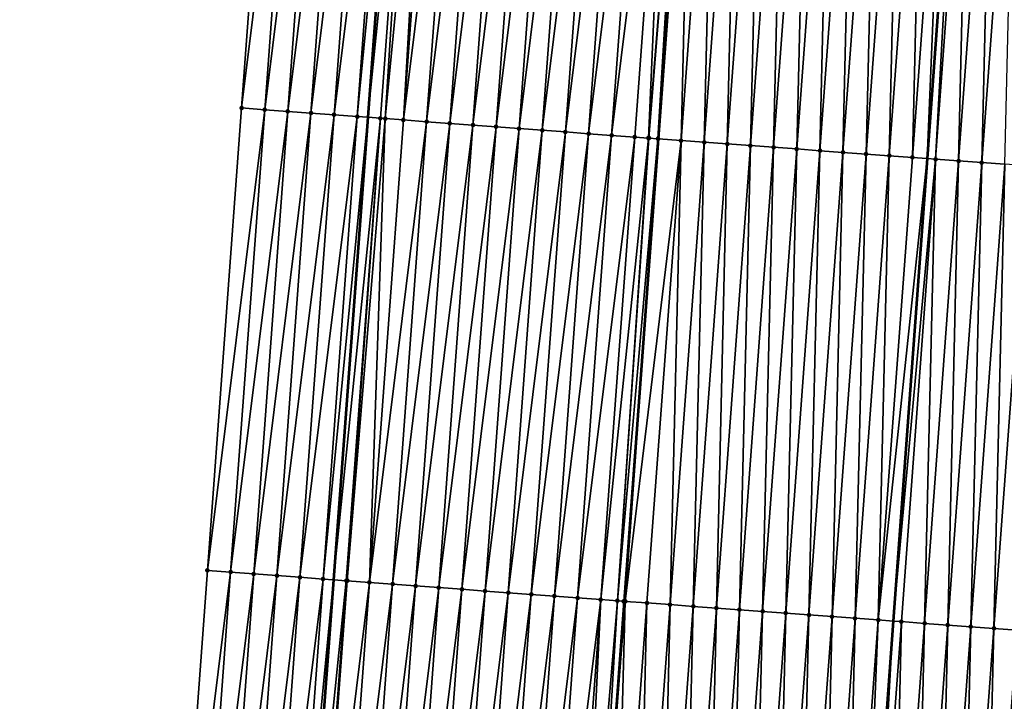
# Model space of a CAD drawing. Header units: feet. Extents: x 2017424 to 2024169, y 808042 to 818730.
# Tile 29 of 256: x 2023452 to 2023495, y 808964 to 808993. Entities that reach past the tile are written whole.
import ezdxf

# ---------------------------------------------------------------- set-up
doc = ezdxf.new("R2010")
doc.units = ezdxf.units.FT
doc.header["$MEASUREMENT"] = 0
for name, color, linetype, lineweight in [('EP_Travel Lane', 172, 'Continuous', 53), ('NB-Road Shots', 141, 'Continuous', 100), ('NB-Road X-Section', 40, 'Continuous', 13), ('STRIPING', 60, 'Continuous', 53)]:
    doc.layers.add(name, color=color, linetype=linetype, lineweight=lineweight)
doc.layers.add('I-77-MM15-17_NB-Surface-BORDER', color=7, linetype='Continuous')
doc.layers.add('I-77-MM15-17_NB-Surface-TIN', color=7, linetype='Continuous')

msp = doc.modelspace()

# ---------------------------------------------------------------- linework, layer by layer
at = {"layer": 'EP_Travel Lane'}
msp.add_polyline3d([(2023491.442442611, 809308.2520256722, 266.3610996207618), (2023489.990689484, 809288.3069937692, 266.062438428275), (2023488.538950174, 809268.3621516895, 265.7514356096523), (2023487.087186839, 809248.4169795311, 265.4618854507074), (2023485.590308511, 809228.503762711, 265.1516403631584), (2023484.062897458, 809208.5645033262, 264.846710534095), (2023482.535495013, 809188.6253563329, 264.5344276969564), (2023481.00810237, 809168.6863372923, 264.2137787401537), (2023479.480736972, 809148.7476739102, 263.8698583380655), (2023477.953348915, 809128.8087147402, 263.5452880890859), (2023476.425929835, 809108.869350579, 263.2472125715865), (2023474.898510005, 809088.929976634, 262.9497772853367), (2023473.371100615, 809068.990738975, 262.6434258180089), (2023471.843656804, 809049.0510519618, 262.3664669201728), (2023470.340662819, 809029.0717079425, 262.071037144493), (2023468.857315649, 809009.129223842, 261.7589977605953), (2023467.373954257, 808989.1865485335, 261.4598017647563), (2023465.890575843, 808969.2436443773, 261.1759826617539), (2023464.407222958, 808949.3010834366, 260.8690998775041), (2023462.923877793, 808929.3586263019, 260.5552535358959), (2023461.440535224, 808909.4162040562, 260.2390501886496), (2023459.957172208, 808889.4735069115, 259.941320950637), (2023458.473793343, 808869.5305966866, 259.6579049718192)], dxfattribs=at)
at = {"layer": 'I-77-MM15-17_NB-Surface-BORDER', "color": 3, "linetype": 'Continuous', "lineweight": -3}
msp.add_polyline3d([(2023452.361674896, 808849.9322211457, 259.1512882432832), (2023453.662329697, 808869.8880162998, 259.4737143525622), (2023454.220339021, 808889.8999324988, 259.7040095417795), (2023456.047416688, 808909.8166757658, 260.0430239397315), (2023457.51746425, 808929.7598057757, 260.3774174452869), (2023458.987539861, 808949.703316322, 260.6862325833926), (2023460.457579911, 808969.6463444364, 261.0274644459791), (2023461.927695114, 808989.5903920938, 261.3002025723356), (2023463.397789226, 809009.5341536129, 261.5921667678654), (2023464.867841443, 809029.477346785, 261.9223053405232), (2023466.283329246, 809049.4781760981, 262.1915295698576), (2023468.409795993, 809069.372331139, 262.4559356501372), (2023470.049719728, 809089.3031394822, 262.751932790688), (2023470.662863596, 809109.3135178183, 262.9703254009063), (2023471.713553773, 809129.2893803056, 263.2613537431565), (2023473.971850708, 809149.171898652, 263.6281102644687), (2023475.49382559, 809169.1106159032, 263.9952890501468), (2023477.015867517, 809189.0502114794, 264.3050030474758), (2023478.537880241, 809208.9894244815, 264.6397508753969), (2023480.059933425, 809228.9291675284, 264.9398233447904), (2023481.564398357, 809248.8310549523, 265.2452306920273), (2023482.663600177, 809268.8026726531, 265.5201766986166), (2023484.917398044, 809288.6873672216, 265.863454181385), (2023486.682043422, 809308.6090501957, 266.1672509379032)], dxfattribs=at)
at = {"layer": 'I-77-MM15-17_NB-Surface-TIN', "color": 128, "linetype": 'Continuous', "lineweight": -3}
for points in [[(2023461.927695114, 808989.5903920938, 261.3002025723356), (2023464.395063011, 809009.4603628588, 261.6108541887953), (2023463.397789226, 809009.5341536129, 261.5921667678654)], [(2023462.924970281, 808989.516620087, 261.3176307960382), (2023464.395063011, 809009.4603628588, 261.6108541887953), (2023461.927695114, 808989.5903920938, 261.3002025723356)], [(2023462.924970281, 808989.516620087, 261.3176307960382), (2023465.392330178, 809009.3864823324, 261.635571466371), (2023464.395063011, 809009.4603628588, 261.6108541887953)], [(2023462.924970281, 808989.516620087, 261.3176307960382), (2023463.922234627, 808989.4427012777, 261.344919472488), (2023465.392330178, 809009.3864823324, 261.635571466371)], [(2023463.922234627, 808989.4427012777, 261.344919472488), (2023466.389585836, 809009.312445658, 261.670776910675), (2023465.392330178, 809009.3864823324, 261.635571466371)], [(2023463.922234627, 808989.4427012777, 261.344919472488), (2023464.919490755, 808989.368670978, 261.3796967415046), (2023466.389585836, 809009.312445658, 261.670776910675)], [(2023464.919490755, 808989.368670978, 261.3796967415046), (2023467.386849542, 809009.2385181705, 261.6986484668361), (2023466.389585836, 809009.312445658, 261.670776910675)], [(2023464.919490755, 808989.368670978, 261.3796967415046), (2023465.916765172, 808989.2948887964, 261.3978083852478), (2023467.386849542, 809009.2385181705, 261.6986484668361)], [(2023465.916765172, 808989.2948887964, 261.3978083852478), (2023468.384099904, 809009.1644096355, 261.7386806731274), (2023467.386849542, 809009.2385181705, 261.6986484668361)], [(2023465.916765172, 808989.2948887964, 261.3978083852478), (2023466.914010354, 808989.2207100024, 261.4425597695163), (2023468.384099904, 809009.1644096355, 261.7386806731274)], [(2023466.914010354, 808989.2207100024, 261.4425597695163), (2023468.857315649, 809009.129223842, 261.7589977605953), (2023468.384099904, 809009.1644096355, 261.7386806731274)], [(2023466.914010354, 808989.2207100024, 261.4425597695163), (2023467.373954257, 808989.1865485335, 261.4598017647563), (2023468.857315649, 809009.129223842, 261.7589977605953)], [(2023469.381347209, 809009.0902596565, 261.7814965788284), (2023468.857315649, 809009.129223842, 261.7589977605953), (2023467.373954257, 808989.1865485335, 261.4598017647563)], [(2023467.911263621, 808989.1466408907, 261.479943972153), (2023469.381347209, 809009.0902596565, 261.7814965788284), (2023467.373954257, 808989.1865485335, 261.4598017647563)], [(2023467.911263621, 808989.1466408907, 261.479943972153), (2023468.119496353, 808989.1311181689, 261.4915330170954), (2023469.381347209, 809009.0902596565, 261.7814965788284)], [(2023468.119496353, 808989.1311181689, 261.4915330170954), (2023470.037757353, 809009.0415156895, 261.8054580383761), (2023469.381347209, 809009.0902596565, 261.7814965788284)], [(2023468.119496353, 808989.1311181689, 261.4915330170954), (2023468.908518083, 808989.0725879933, 261.5162390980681), (2023470.037757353, 809009.0415156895, 261.8054580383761)], [(2023468.908518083, 808989.0725879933, 261.5162390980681), (2023470.378604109, 809009.0162398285, 261.8155704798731), (2023470.037757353, 809009.0415156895, 261.8054580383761)], [(2023468.908518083, 808989.0725879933, 261.5162390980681), (2023471.375873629, 809008.9423912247, 261.8381435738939), (2023470.378604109, 809009.0162398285, 261.8155704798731)], [(2023468.908518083, 808989.0725879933, 261.5162390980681), (2023469.905790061, 808988.998772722, 261.5365733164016), (2023471.375873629, 809008.9423912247, 261.8381435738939)], [(2023469.905790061, 808988.998772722, 261.5365733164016), (2023472.373140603, 809008.8685080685, 261.8630374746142), (2023471.375873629, 809008.9423912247, 261.8381435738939)], [(2023469.905790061, 808988.998772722, 261.5365733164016), (2023470.9030565, 808988.9248823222, 261.5619537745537), (2023472.373140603, 809008.8685080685, 261.8630374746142)], [(2023470.9030565, 808988.9248823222, 261.5619537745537), (2023473.370401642, 809008.7945443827, 261.8933404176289), (2023472.373140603, 809008.8685080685, 261.8630374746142)], [(2023470.9030565, 808988.9248823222, 261.5619537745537), (2023471.90032049, 808988.8509586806, 261.5895670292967), (2023473.370401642, 809008.7945443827, 261.8933404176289)], [(2023471.90032049, 808988.8509586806, 261.5895670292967), (2023474.367667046, 809008.7206399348, 261.9196644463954), (2023473.370401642, 809008.7945443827, 261.8933404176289)], [(2023471.90032049, 808988.8509586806, 261.5895670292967), (2023472.897583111, 808988.7770164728, 261.6184273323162), (2023474.367667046, 809008.7206399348, 261.9196644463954)], [(2023472.897583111, 808988.7770164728, 261.6184273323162), (2023475.364934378, 809008.6467616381, 261.944231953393), (2023474.367667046, 809008.7206399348, 261.9196644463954)], [(2023472.897583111, 808988.7770164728, 261.6184273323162), (2023473.894850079, 808988.7031332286, 261.6433271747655), (2023475.364934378, 809008.6467616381, 261.944231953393)], [(2023473.894850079, 808988.7031332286, 261.6433271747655), (2023476.362211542, 809008.5730167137, 261.9598410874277), (2023475.364934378, 809008.6467616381, 261.944231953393)], [(2023473.894850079, 808988.7031332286, 261.6433271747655), (2023474.892124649, 808988.6293531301, 261.661298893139), (2023476.362211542, 809008.5730167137, 261.9598410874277)], [(2023474.892124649, 808988.6293531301, 261.661298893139), (2023477.359486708, 809008.4992447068, 261.9772692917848), (2023476.362211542, 809008.5730167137, 261.9598410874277)], [(2023474.892124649, 808988.6293531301, 261.661298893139), (2023475.889396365, 808988.5555343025, 261.6818719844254), (2023477.359486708, 809008.4992447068, 261.9772692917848)], [(2023475.889396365, 808988.5555343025, 261.6818719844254), (2023478.356756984, 809008.4254063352, 261.9991551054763), (2023477.359486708, 809008.4992447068, 261.9772692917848)], [(2023475.889396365, 808988.5555343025, 261.6818719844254), (2023476.88666928, 808988.4817317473, 261.701352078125), (2023478.356756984, 809008.4254063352, 261.9991551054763)], [(2023476.88666928, 808988.4817317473, 261.701352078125), (2023479.354023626, 809008.3515186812, 262.0243511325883), (2023478.356756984, 809008.4254063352, 261.9991551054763)], [(2023476.88666928, 808988.4817317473, 261.701352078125), (2023477.883936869, 808988.4078569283, 261.7256859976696), (2023479.354023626, 809008.3515186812, 262.0243511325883)], [(2023477.883936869, 808988.4078569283, 261.7256859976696), (2023480.351297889, 809008.2777344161, 262.0426026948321), (2023479.354023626, 809008.3515186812, 262.0243511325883)], [(2023477.883936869, 808988.4078569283, 261.7256859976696), (2023478.881209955, 808988.3340566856, 261.7450107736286), (2023480.351297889, 809008.2777344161, 262.0426026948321)], [(2023478.881209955, 808988.3340566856, 261.7450107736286), (2023479.471831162, 808988.2903111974, 261.7590151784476), (2023480.351297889, 809008.2777344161, 262.0426026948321)], [(2023479.471831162, 808988.2903111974, 261.7590151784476), (2023481.063763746, 809008.2250940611, 262.0508255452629), (2023480.351297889, 809008.2777344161, 262.0426026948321)], [(2023479.471831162, 808988.2903111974, 261.7590151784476), (2023479.493201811, 808988.2887366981, 261.7589635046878), (2023481.063763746, 809008.2250940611, 262.0508255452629)], [(2023479.493201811, 808988.2887366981, 261.7589635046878), (2023481.085514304, 809008.2234913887, 262.050785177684), (2023481.063763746, 809008.2250940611, 262.0508255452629)], [(2023479.493201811, 808988.2887366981, 261.7589635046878), (2023479.878496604, 808988.260440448, 261.7519762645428), (2023481.085514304, 809008.2234913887, 262.050785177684)], [(2023479.878496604, 808988.260440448, 261.7519762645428), (2023481.348587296, 809008.2041555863, 262.0470555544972), (2023481.085514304, 809008.2234913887, 262.050785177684)], [(2023479.878496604, 808988.260440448, 261.7519762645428), (2023479.886499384, 808988.2598527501, 261.7518290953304), (2023481.348587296, 809008.2041555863, 262.0470555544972)], [(2023481.348587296, 809008.2041555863, 262.0470555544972), (2023479.886499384, 808988.2598527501, 261.7518290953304), (2023481.356590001, 809008.2035679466, 262.0469048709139)], [(2023480.875811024, 808988.1872009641, 261.7336358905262), (2023481.356590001, 809008.2035679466, 262.0469048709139), (2023479.886499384, 808988.2598527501, 261.7518290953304)], [(2023480.875811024, 808988.1872009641, 261.7336358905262), (2023482.345902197, 809008.1309226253, 262.028277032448), (2023481.356590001, 809008.2035679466, 262.0469048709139)], [(2023480.875811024, 808988.1872009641, 261.7336358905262), (2023481.873129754, 808988.11401995, 261.7113682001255), (2023482.345902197, 809008.1309226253, 262.028277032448)], [(2023481.873129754, 808988.11401995, 261.7113682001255), (2023483.343220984, 809008.0577423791, 262.0059577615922), (2023482.345902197, 809008.1309226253, 262.028277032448)], [(2023481.873129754, 808988.11401995, 261.7113682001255), (2023482.870447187, 808988.0408213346, 261.6902827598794), (2023483.343220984, 809008.0577423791, 262.0059577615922)], [(2023482.870447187, 808988.0408213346, 261.6902827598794), (2023484.340538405, 809007.9845436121, 261.9848824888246), (2023483.343220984, 809008.0577423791, 262.0059577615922)], [(2023482.870447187, 808988.0408213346, 261.6902827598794), (2023483.867760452, 808987.9675661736, 261.6729953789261), (2023484.340538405, 809007.9845436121, 261.9848824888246)], [(2023483.867760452, 808987.9675661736, 261.6729953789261), (2023485.337853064, 809007.9113073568, 261.9663252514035), (2023484.340538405, 809007.9845436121, 261.9848824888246)], [(2023483.867760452, 808987.9675661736, 261.6729953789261), (2023484.865072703, 808987.8942972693, 261.6566311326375), (2023485.337853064, 809007.9113073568, 261.9663252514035)], [(2023484.865072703, 808987.8942972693, 261.6566311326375), (2023486.33516667, 809007.8380568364, 261.9487261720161), (2023485.337853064, 809007.9113073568, 261.9663252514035)], [(2023484.865072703, 808987.8942972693, 261.6566311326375), (2023485.862386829, 808987.8210537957, 261.6385587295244), (2023486.33516667, 809007.8380568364, 261.9487261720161)], [(2023485.862386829, 808987.8210537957, 261.6385587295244), (2023487.332484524, 809007.7648639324, 261.9272570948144), (2023486.33516667, 809007.8380568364, 261.9487261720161)], [(2023485.862386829, 808987.8210537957, 261.6385587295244), (2023486.859705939, 808987.7478779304, 261.615945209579), (2023487.332484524, 809007.7648639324, 261.9272570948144)], [(2023486.859705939, 808987.7478779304, 261.615945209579), (2023488.329805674, 809007.6917157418, 261.9027847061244), (2023487.332484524, 809007.7648639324, 261.9272570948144)], [(2023486.859705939, 808987.7478779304, 261.615945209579), (2023487.857030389, 808987.6747745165, 261.588465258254), (2023488.329805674, 809007.6917157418, 261.9027847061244)], [(2023487.857030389, 808987.6747745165, 261.588465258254), (2023489.327128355, 809007.618588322, 261.8769171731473), (2023488.329805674, 809007.6917157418, 261.9027847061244)], [(2023487.857030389, 808987.6747745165, 261.588465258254), (2023488.854350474, 808987.6016118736, 261.5649636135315), (2023489.327128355, 809007.618588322, 261.8769171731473)], [(2023488.854350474, 808987.6016118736, 261.5649636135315), (2023490.324449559, 809007.545440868, 261.8523952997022), (2023489.327128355, 809007.618588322, 261.8769171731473)], [(2023488.854350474, 808987.6016118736, 261.5649636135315), (2023489.851666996, 808987.5284009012, 261.5447081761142), (2023490.324449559, 809007.545440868, 261.8523952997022)], [(2023489.851666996, 808987.5284009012, 261.5447081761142), (2023491.321763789, 809007.472198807, 261.8342280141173), (2023490.324449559, 809007.545440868, 261.8523952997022)], [(2023489.851666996, 808987.5284009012, 261.5447081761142), (2023490.848984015, 808987.455196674, 261.5239996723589), (2023491.321763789, 809007.472198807, 261.8342280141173)], [(2023490.848984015, 808987.455196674, 261.5239996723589), (2023492.319082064, 809007.3990116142, 261.8123753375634), (2023491.321763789, 809007.472198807, 261.8342280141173)], [(2023490.848984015, 808987.455196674, 261.5239996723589), (2023491.479426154, 808987.4089485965, 261.5090981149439), (2023492.319082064, 809007.3990116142, 261.8123753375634)], [(2023492.319082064, 809007.3990116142, 261.8123753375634), (2023491.479426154, 808987.4089485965, 261.5090981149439), (2023492.935919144, 809007.3537558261, 261.7981796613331)], [(2023491.846304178, 808987.3820350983, 261.5004263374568), (2023492.935919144, 809007.3537558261, 261.7981796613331), (2023491.479426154, 808987.4089485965, 261.5090981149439)], [(2023491.846304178, 808987.3820350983, 261.5004263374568), (2023493.316401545, 809007.3258407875, 261.7894233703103), (2023492.935919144, 809007.3537558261, 261.7981796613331)], [(2023491.846304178, 808987.3820350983, 261.5004263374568), (2023492.843618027, 808987.3087878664, 261.4826063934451), (2023493.316401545, 809007.3258407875, 261.7894233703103)], [(2023492.843618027, 808987.3087878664, 261.4826063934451), (2023494.313723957, 809007.2527097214, 261.7638007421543), (2023493.316401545, 809007.3258407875, 261.7894233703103)], [(2023492.843618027, 808987.3087878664, 261.4826063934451), (2023493.840938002, 808987.2356237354, 261.459204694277), (2023494.313723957, 809007.2527097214, 261.7638007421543)], [(2023493.840938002, 808987.2356237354, 261.459204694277), (2023495.311044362, 809007.1795514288, 261.7400068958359), (2023494.313723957, 809007.2527097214, 261.7638007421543)], [(2023493.840938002, 808987.2356237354, 261.459204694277), (2023494.838255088, 808987.1624204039, 261.4384360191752), (2023495.311044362, 809007.1795514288, 261.7400068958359)], [(2023460.457579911, 808969.6463444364, 261.0274644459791), (2023462.924970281, 808989.516620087, 261.3176307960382), (2023461.927695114, 808989.5903920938, 261.3002025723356)], [(2023461.454861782, 808969.5726633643, 261.0387844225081), (2023462.924970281, 808989.516620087, 261.3176307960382), (2023460.457579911, 808969.6463444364, 261.0274644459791)], [(2023461.454861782, 808969.5726633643, 261.0387844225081), (2023463.922234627, 808989.4427012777, 261.344919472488), (2023462.924970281, 808989.516620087, 261.3176307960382)], [(2023461.454861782, 808969.5726633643, 261.0387844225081), (2023462.4521321, 808969.4988255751, 261.0606308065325), (2023463.922234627, 808989.4427012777, 261.344919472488)], [(2023462.4521321, 808969.4988255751, 261.0606308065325), (2023464.919490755, 808989.368670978, 261.3796967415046), (2023463.922234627, 808989.4427012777, 261.344919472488)], [(2023462.4521321, 808969.4988255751, 261.0606308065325), (2023463.449389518, 808969.4248127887, 261.0942314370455), (2023464.919490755, 808989.368670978, 261.3796967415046)], [(2023463.449389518, 808969.4248127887, 261.0942314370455), (2023465.916765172, 808989.2948887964, 261.3978083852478), (2023464.919490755, 808989.368670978, 261.3796967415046)], [(2023463.449389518, 808969.4248127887, 261.0942314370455), (2023464.446667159, 808969.3510743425, 261.109405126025), (2023465.916765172, 808989.2948887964, 261.3978083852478)], [(2023464.446667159, 808969.3510743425, 261.109405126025), (2023466.914010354, 808989.2207100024, 261.4425597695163), (2023465.916765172, 808989.2948887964, 261.3978083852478)], [(2023464.446667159, 808969.3510743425, 261.109405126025), (2023465.443909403, 808969.2768557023, 261.156832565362), (2023466.914010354, 808989.2207100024, 261.4425597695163)], [(2023465.443909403, 808969.2768557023, 261.156832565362), (2023467.373954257, 808989.1865485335, 261.4598017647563), (2023466.914010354, 808989.2207100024, 261.4425597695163)], [(2023465.443909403, 808969.2768557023, 261.156832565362), (2023465.890575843, 808969.2436443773, 261.1759826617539), (2023467.373954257, 808989.1865485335, 261.4598017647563)], [(2023467.911263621, 808989.1466408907, 261.479943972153), (2023467.373954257, 808989.1865485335, 261.4598017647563), (2023465.890575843, 808969.2436443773, 261.1759826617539)], [(2023466.441156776, 808969.2027066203, 261.1995879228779), (2023467.911263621, 808989.1466408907, 261.479943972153), (2023465.890575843, 808969.2436443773, 261.1759826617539)], [(2023466.441156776, 808969.2027066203, 261.1995879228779), (2023466.482088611, 808969.1996576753, 261.2017108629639), (2023467.911263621, 808989.1466408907, 261.479943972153)], [(2023466.482088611, 808969.1996576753, 261.2017108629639), (2023468.119496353, 808989.1311181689, 261.4915330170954), (2023467.911263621, 808989.1466408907, 261.479943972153)], [(2023466.482088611, 808969.1996576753, 261.2017108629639), (2023467.438420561, 808969.1287802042, 261.2273871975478), (2023468.119496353, 808989.1311181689, 261.4915330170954)], [(2023467.438420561, 808969.1287802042, 261.2273871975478), (2023468.908518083, 808989.0725879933, 261.5162390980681), (2023468.119496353, 808989.1311181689, 261.4915330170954)], [(2023467.438420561, 808969.1287802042, 261.2273871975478), (2023469.905790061, 808988.998772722, 261.5365733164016), (2023468.908518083, 808989.0725879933, 261.5162390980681)], [(2023467.438420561, 808969.1287802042, 261.2273871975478), (2023468.435685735, 808969.0548726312, 261.2539208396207), (2023469.905790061, 808988.998772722, 261.5365733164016)], [(2023468.435685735, 808969.0548726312, 261.2539208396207), (2023470.9030565, 808988.9248823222, 261.5619537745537), (2023469.905790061, 808988.998772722, 261.5365733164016)], [(2023468.435685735, 808969.0548726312, 261.2539208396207), (2023469.432952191, 808968.9809824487, 261.2792863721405), (2023470.9030565, 808988.9248823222, 261.5619537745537)], [(2023469.432952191, 808968.9809824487, 261.2792863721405), (2023471.90032049, 808988.8509586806, 261.5895670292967), (2023470.9030565, 808988.9248823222, 261.5619537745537)], [(2023469.432952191, 808968.9809824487, 261.2792863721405), (2023470.430221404, 808968.9071296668, 261.3021397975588), (2023471.90032049, 808988.8509586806, 261.5895670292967)], [(2023470.430221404, 808968.9071296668, 261.3021397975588), (2023472.897583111, 808988.7770164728, 261.6184273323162), (2023471.90032049, 808988.8509586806, 261.5895670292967)], [(2023470.430221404, 808968.9071296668, 261.3021397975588), (2023471.427490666, 808968.8332775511, 261.3249484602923), (2023472.897583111, 808988.7770164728, 261.6184273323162)], [(2023471.427490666, 808968.8332775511, 261.3249484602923), (2023473.894850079, 808988.7031332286, 261.6433271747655), (2023472.897583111, 808988.7770164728, 261.6184273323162)], [(2023471.427490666, 808968.8332775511, 261.3249484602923), (2023472.424760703, 808968.7594359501, 261.347050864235), (2023473.894850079, 808988.7031332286, 261.6433271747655)], [(2023472.424760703, 808968.7594359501, 261.347050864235), (2023474.892124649, 808988.6293531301, 261.661298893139), (2023473.894850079, 808988.7031332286, 261.6433271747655)], [(2023472.424760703, 808968.7594359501, 261.347050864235), (2023473.422036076, 808968.6856667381, 261.364291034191), (2023474.892124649, 808988.6293531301, 261.661298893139)], [(2023473.422036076, 808968.6856667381, 261.364291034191), (2023475.889396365, 808988.5555343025, 261.6818719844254), (2023474.892124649, 808988.6293531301, 261.661298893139)], [(2023473.422036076, 808968.6856667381, 261.364291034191), (2023474.419312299, 808968.6119090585, 261.3807566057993), (2023475.889396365, 808988.5555343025, 261.6818719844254)], [(2023474.419312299, 808968.6119090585, 261.3807566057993), (2023476.88666928, 808988.4817317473, 261.701352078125), (2023475.889396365, 808988.5555343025, 261.6818719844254)], [(2023474.419312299, 808968.6119090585, 261.3807566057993), (2023475.416586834, 808968.538128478, 261.3987603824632), (2023476.88666928, 808988.4817317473, 261.701352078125)], [(2023475.416586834, 808968.538128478, 261.3987603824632), (2023477.883936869, 808988.4078569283, 261.7256859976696), (2023476.88666928, 808988.4817317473, 261.701352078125)], [(2023475.416586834, 808968.538128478, 261.3987603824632), (2023476.413856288, 808968.4642789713, 261.4213937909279), (2023477.883936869, 808988.4078569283, 261.7256859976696)], [(2023476.413856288, 808968.4642789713, 261.4213937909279), (2023478.881209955, 808988.3340566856, 261.7450107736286), (2023477.883936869, 808988.4078569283, 261.7256859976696)], [(2023476.413856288, 808968.4642789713, 261.4213937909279), (2023477.411134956, 808968.3905544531, 261.4356319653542), (2023478.881209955, 808988.3340566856, 261.7450107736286)], [(2023477.411134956, 808968.3905544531, 261.4356319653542), (2023479.471831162, 808988.2903111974, 261.7590151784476), (2023478.881209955, 808988.3340566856, 261.7450107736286)], [(2023477.411134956, 808968.3905544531, 261.4356319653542), (2023478.130222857, 808968.337461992, 261.4414484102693), (2023479.471831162, 808988.2903111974, 261.7590151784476)], [(2023478.130222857, 808968.337461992, 261.4414484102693), (2023479.493201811, 808988.2887366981, 261.7589635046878), (2023479.471831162, 808988.2903111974, 261.7590151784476)], [(2023478.130222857, 808968.337461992, 261.4414484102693), (2023479.878496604, 808988.260440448, 261.7519762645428), (2023479.493201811, 808988.2887366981, 261.7589635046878)], [(2023478.130222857, 808968.337461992, 261.4414484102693), (2023478.408423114, 808968.3169586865, 261.4412221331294), (2023479.878496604, 808988.260440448, 261.7519762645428)], [(2023478.408423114, 808968.3169586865, 261.4412221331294), (2023478.416425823, 808968.3163689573, 261.4412110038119), (2023479.878496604, 808988.260440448, 261.7519762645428)], [(2023479.878496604, 808988.260440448, 261.7519762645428), (2023478.416425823, 808968.3163689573, 261.4412110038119), (2023479.886499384, 808988.2598527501, 261.7518290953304)], [(2023478.469303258, 808968.3124723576, 261.4411374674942), (2023479.886499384, 808988.2598527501, 261.7518290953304), (2023478.416425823, 808968.3163689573, 261.4412110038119)], [(2023478.469303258, 808968.3124723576, 261.4411374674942), (2023480.875811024, 808988.1872009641, 261.7336358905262), (2023479.886499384, 808988.2598527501, 261.7518290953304)], [(2023478.469303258, 808968.3124723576, 261.4411374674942), (2023479.405729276, 808968.2436071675, 261.4304066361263), (2023480.875811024, 808988.1872009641, 261.7336358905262)], [(2023479.405729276, 808968.2436071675, 261.4304066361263), (2023480.403046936, 808968.1704116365, 261.4091137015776), (2023480.875811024, 808988.1872009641, 261.7336358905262)], [(2023480.403046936, 808968.1704116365, 261.4091137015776), (2023481.873129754, 808988.11401995, 261.7113682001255), (2023480.875811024, 808988.1872009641, 261.7336358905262)], [(2023480.403046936, 808968.1704116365, 261.4091137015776), (2023481.400362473, 808968.0971872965, 261.3897558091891), (2023481.873129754, 808988.11401995, 261.7113682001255)], [(2023481.400362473, 808968.0971872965, 261.3897558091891), (2023482.870447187, 808988.0408213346, 261.6902827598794), (2023481.873129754, 808988.11401995, 261.7113682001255)], [(2023481.400362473, 808968.0971872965, 261.3897558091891), (2023482.397673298, 808968.0238990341, 261.374691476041), (2023482.870447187, 808988.0408213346, 261.6902827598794)], [(2023482.397673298, 808968.0238990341, 261.374691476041), (2023483.867760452, 808987.9675661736, 261.6729953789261), (2023482.870447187, 808988.0408213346, 261.6902827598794)], [(2023482.397673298, 808968.0238990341, 261.374691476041), (2023483.394984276, 808967.950612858, 261.3594870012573), (2023483.867760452, 808987.9675661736, 261.6729953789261)], [(2023483.394984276, 808967.950612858, 261.3594870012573), (2023484.865072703, 808987.8942972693, 261.6566311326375), (2023483.867760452, 808987.9675661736, 261.6729953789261)], [(2023483.394984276, 808967.950612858, 261.3594870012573), (2023484.392298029, 808967.8773643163, 261.3417547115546), (2023484.865072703, 808987.8942972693, 261.6566311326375)], [(2023484.392298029, 808967.8773643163, 261.3417547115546), (2023485.862386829, 808987.8210537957, 261.6385587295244), (2023484.865072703, 808987.8942972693, 261.6566311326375)], [(2023484.392298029, 808967.8773643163, 261.3417547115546), (2023485.389617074, 808967.8041875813, 261.319199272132), (2023485.862386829, 808987.8210537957, 261.6385587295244)], [(2023485.389617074, 808967.8041875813, 261.319199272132), (2023486.859705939, 808987.7478779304, 261.615945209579), (2023485.862386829, 808987.8210537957, 261.6385587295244)], [(2023485.389617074, 808967.8041875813, 261.319199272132), (2023486.386940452, 808967.7310696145, 261.2926964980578), (2023486.859705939, 808987.7478779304, 261.615945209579)], [(2023486.386940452, 808967.7310696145, 261.2926964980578), (2023487.857030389, 808987.6747745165, 261.588465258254), (2023486.859705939, 808987.7478779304, 261.615945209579)], [(2023486.386940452, 808967.7310696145, 261.2926964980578), (2023487.384257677, 808967.6578681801, 261.2718000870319), (2023487.857030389, 808987.6747745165, 261.588465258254)], [(2023487.384257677, 808967.6578681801, 261.2718000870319), (2023488.854350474, 808987.6016118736, 261.5649636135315), (2023487.857030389, 808987.6747745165, 261.588465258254)], [(2023487.384257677, 808967.6578681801, 261.2718000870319), (2023488.381573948, 808967.5846538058, 261.2517728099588), (2023488.854350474, 808987.6016118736, 261.5649636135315)], [(2023488.381573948, 808967.5846538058, 261.2517728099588), (2023489.851666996, 808987.5284009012, 261.5447081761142), (2023488.854350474, 808987.6016118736, 261.5649636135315)], [(2023488.381573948, 808967.5846538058, 261.2517728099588), (2023489.378885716, 808967.5113783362, 261.2358492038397), (2023489.851666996, 808987.5284009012, 261.5447081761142)], [(2023489.378885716, 808967.5113783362, 261.2358492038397), (2023490.848984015, 808987.455196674, 261.5239996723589), (2023489.851666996, 808987.5284009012, 261.5447081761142)], [(2023489.378885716, 808967.5113783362, 261.2358492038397), (2023491.479426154, 808987.4089485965, 261.5090981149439), (2023490.848984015, 808987.455196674, 261.5239996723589)], [(2023489.378885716, 808967.5113783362, 261.2358492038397), (2023490.02292921, 808967.4640872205, 261.223650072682), (2023491.479426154, 808987.4089485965, 261.5090981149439)], [(2023491.846304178, 808987.3820350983, 261.5004263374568), (2023491.479426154, 808987.4089485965, 261.5090981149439), (2023490.02292921, 808967.4640872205, 261.223650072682)], [(2023490.37620074, 808967.4381470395, 261.2169585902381), (2023491.846304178, 808987.3820350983, 261.5004263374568), (2023490.02292921, 808967.4640872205, 261.223650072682)], [(2023490.37620074, 808967.4381470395, 261.2169585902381), (2023491.373519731, 808967.364969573, 261.1944523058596), (2023491.846304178, 808987.3820350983, 261.5004263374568)], [(2023491.373519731, 808967.364969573, 261.1944523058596), (2023492.843618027, 808987.3087878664, 261.4826063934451), (2023491.846304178, 808987.3820350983, 261.5004263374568)], [(2023491.373519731, 808967.364969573, 261.1944523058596), (2023492.370840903, 808967.2918216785, 261.1699597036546), (2023492.843618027, 808987.3087878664, 261.4826063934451)], [(2023492.370840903, 808967.2918216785, 261.1699597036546), (2023493.840938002, 808987.2356237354, 261.459204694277), (2023492.843618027, 808987.3087878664, 261.4826063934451)], [(2023492.370840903, 808967.2918216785, 261.1699597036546), (2023493.368159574, 808967.2186398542, 261.1477461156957), (2023493.840938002, 808987.2356237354, 261.459204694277)], [(2023493.368159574, 808967.2186398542, 261.1477461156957), (2023494.838255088, 808987.1624204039, 261.4384360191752), (2023493.840938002, 808987.2356237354, 261.459204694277)], [(2023493.368159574, 808967.2186398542, 261.1477461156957), (2023494.365476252, 808967.1454310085, 261.1273475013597), (2023494.838255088, 808987.1624204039, 261.4384360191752)], [(2023494.365476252, 808967.1454310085, 261.1273475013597), (2023495.835569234, 808987.0891772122, 261.420344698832), (2023494.838255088, 808987.1624204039, 261.4384360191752)], [(2023494.365476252, 808967.1454310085, 261.1273475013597), (2023495.362785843, 808967.072126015, 261.1134069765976), (2023495.835569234, 808987.0891772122, 261.420344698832)], [(2023458.987539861, 808949.703316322, 260.6862325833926), (2023461.454861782, 808969.5726633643, 261.0387844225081), (2023460.457579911, 808969.6463444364, 261.0274644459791)], [(2023459.984810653, 808949.6294849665, 260.7076471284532), (2023461.454861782, 808969.5726633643, 261.0387844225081), (2023458.987539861, 808949.703316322, 260.6862325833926)], [(2023459.984810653, 808949.6294849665, 260.7076471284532), (2023462.4521321, 808969.4988255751, 261.0606308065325), (2023461.454861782, 808969.5726633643, 261.0387844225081)], [(2023459.984810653, 808949.6294849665, 260.7076471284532), (2023460.982076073, 808949.5555807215, 260.7339575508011), (2023462.4521321, 808969.4988255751, 261.0606308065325)], [(2023460.982076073, 808949.5555807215, 260.7339575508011), (2023463.449389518, 808969.4248127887, 261.0942314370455), (2023462.4521321, 808969.4988255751, 261.0606308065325)], [(2023460.982076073, 808949.5555807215, 260.7339575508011), (2023461.97932941, 808949.481512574, 260.771277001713), (2023463.449389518, 808969.4248127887, 261.0942314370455)], [(2023461.97932941, 808949.481512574, 260.771277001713), (2023464.446667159, 808969.3510743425, 261.109405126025), (2023463.449389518, 808969.4248127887, 261.0942314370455)], [(2023461.97932941, 808949.481512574, 260.771277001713), (2023462.976590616, 808949.4075511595, 260.80142738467), (2023464.446667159, 808969.3510743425, 261.109405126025)], [(2023462.976590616, 808949.4075511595, 260.80142738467), (2023465.443909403, 808969.2768557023, 261.156832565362), (2023464.446667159, 808969.3510743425, 261.109405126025)], [(2023462.976590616, 808949.4075511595, 260.80142738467), (2023463.973832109, 808949.3333223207, 260.8495401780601), (2023465.443909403, 808969.2768557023, 261.156832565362)], [(2023463.973832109, 808949.3333223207, 260.8495401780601), (2023465.890575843, 808969.2436443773, 261.1759826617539), (2023465.443909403, 808969.2768557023, 261.156832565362)], [(2023463.973832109, 808949.3333223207, 260.8495401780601), (2023464.407222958, 808949.3010834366, 260.8690998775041), (2023465.890575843, 808969.2436443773, 261.1759826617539)], [(2023466.441156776, 808969.2027066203, 261.1995879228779), (2023465.890575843, 808969.2436443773, 261.1759826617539), (2023464.407222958, 808949.3010834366, 260.8690998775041)], [(2023464.97107701, 808949.2591397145, 260.8945476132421), (2023466.441156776, 808969.2027066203, 261.1995879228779), (2023464.407222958, 808949.3010834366, 260.8690998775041)], [(2023464.97107701, 808949.2591397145, 260.8945476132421), (2023466.482088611, 808969.1996576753, 261.2017108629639), (2023466.441156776, 808969.2027066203, 261.1995879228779)], [(2023464.97107701, 808949.2591397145, 260.8945476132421), (2023465.005555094, 808949.2565707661, 260.8963847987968), (2023466.482088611, 808969.1996576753, 261.2017108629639)], [(2023465.005555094, 808949.2565707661, 260.8963847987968), (2023467.438420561, 808969.1287802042, 261.2273871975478), (2023466.482088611, 808969.1996576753, 261.2017108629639)], [(2023465.005555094, 808949.2565707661, 260.8963847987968), (2023465.968340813, 808949.1852135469, 260.9223305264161), (2023467.438420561, 808969.1287802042, 261.2273871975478)], [(2023465.968340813, 808949.1852135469, 260.9223305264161), (2023468.435685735, 808969.0548726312, 261.2539208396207), (2023467.438420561, 808969.1287802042, 261.2273871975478)], [(2023465.968340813, 808949.1852135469, 260.9223305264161), (2023466.965607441, 808949.1113256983, 260.9475396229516), (2023468.435685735, 808969.0548726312, 261.2539208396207)], [(2023466.965607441, 808949.1113256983, 260.9475396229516), (2023469.432952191, 808968.9809824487, 261.2792863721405), (2023468.435685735, 808969.0548726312, 261.2539208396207)], [(2023466.965607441, 808949.1113256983, 260.9475396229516), (2023467.962877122, 808949.0374792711, 260.9699665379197), (2023469.432952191, 808968.9809824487, 261.2792863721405)], [(2023467.962877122, 808949.0374792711, 260.9699665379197), (2023470.430221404, 808968.9071296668, 261.3021397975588), (2023469.432952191, 808968.9809824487, 261.2792863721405)], [(2023467.962877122, 808949.0374792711, 260.9699665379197), (2023468.960144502, 808948.9636016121, 260.9944912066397), (2023470.430221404, 808968.9071296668, 261.3021397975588)], [(2023468.960144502, 808948.9636016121, 260.9944912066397), (2023471.427490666, 808968.8332775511, 261.3249484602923), (2023470.430221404, 808968.9071296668, 261.3021397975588)], [(2023468.960144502, 808948.9636016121, 260.9944912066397), (2023469.957410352, 808948.8897032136, 261.0204089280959), (2023471.427490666, 808968.8332775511, 261.3249484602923)], [(2023469.957410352, 808948.8897032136, 261.0204089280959), (2023472.424760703, 808968.7594359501, 261.347050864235), (2023471.427490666, 808968.8332775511, 261.3249484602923)], [(2023469.957410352, 808948.8897032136, 261.0204089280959), (2023470.954680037, 808948.8158568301, 261.0428328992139), (2023472.424760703, 808968.7594359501, 261.347050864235)], [(2023470.954680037, 808948.8158568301, 261.0428328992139), (2023473.422036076, 808968.6856667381, 261.364291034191), (2023472.424760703, 808968.7594359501, 261.347050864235)], [(2023470.954680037, 808948.8158568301, 261.0428328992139), (2023471.951954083, 808948.7420696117, 261.0612828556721), (2023473.422036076, 808968.6856667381, 261.364291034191)], [(2023471.951954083, 808948.7420696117, 261.0612828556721), (2023474.419312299, 808968.6119090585, 261.3807566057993), (2023473.422036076, 808968.6856667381, 261.364291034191)], [(2023471.951954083, 808948.7420696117, 261.0612828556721), (2023472.949230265, 808948.6683113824, 261.0777856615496), (2023474.419312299, 808968.6119090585, 261.3807566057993)], [(2023472.949230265, 808948.6683113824, 261.0777856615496), (2023475.416586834, 808968.538128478, 261.3987603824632), (2023474.419312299, 808968.6119090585, 261.3807566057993)], [(2023472.949230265, 808948.6683113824, 261.0777856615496), (2023473.946505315, 808948.5945377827, 261.0953208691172), (2023475.416586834, 808968.538128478, 261.3987603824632)], [(2023473.946505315, 808948.5945377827, 261.0953208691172), (2023476.413856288, 808968.4642789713, 261.4213937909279), (2023475.416586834, 808968.538128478, 261.3987603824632)], [(2023473.946505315, 808948.5945377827, 261.0953208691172), (2023474.943773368, 808948.520669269, 261.1192312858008), (2023476.413856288, 808968.4642789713, 261.4213937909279)], [(2023474.943773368, 808948.520669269, 261.1192312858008), (2023477.411134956, 808968.3905544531, 261.4356319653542), (2023476.413856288, 808968.4642789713, 261.4213937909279)], [(2023474.943773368, 808948.520669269, 261.1192312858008), (2023475.941045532, 808948.4468565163, 261.1393963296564), (2023477.411134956, 808968.3905544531, 261.4356319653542)], [(2023475.941045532, 808948.4468565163, 261.1393963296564), (2023476.458584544, 808948.40855155, 261.1498274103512), (2023477.411134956, 808968.3905544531, 261.4356319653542)], [(2023476.458584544, 808948.40855155, 261.1498274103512), (2023478.130222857, 808968.337461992, 261.4414484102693), (2023477.411134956, 808968.3905544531, 261.4356319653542)], [(2023476.458584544, 808948.40855155, 261.1498274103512), (2023476.938335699, 808948.3732880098, 261.1431558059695), (2023478.130222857, 808968.337461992, 261.4414484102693)], [(2023476.938335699, 808948.3732880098, 261.1431558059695), (2023478.408423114, 808968.3169586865, 261.4412221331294), (2023478.130222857, 808968.337461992, 261.4414484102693)], [(2023476.938335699, 808948.3732880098, 261.1431558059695), (2023476.946338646, 808948.3727004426, 261.1429990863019), (2023478.408423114, 808968.3169586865, 261.4412221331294)], [(2023478.408423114, 808968.3169586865, 261.4412221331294), (2023476.946338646, 808948.3727004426, 261.1429990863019), (2023478.416425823, 808968.3163689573, 261.4412110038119)], [(2023478.469303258, 808968.3124723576, 261.4411374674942), (2023478.416425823, 808968.3163689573, 261.4412110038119), (2023476.946338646, 808948.3727004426, 261.1429990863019)], [(2023477.935651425, 808948.3000662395, 261.1236256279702), (2023478.469303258, 808968.3124723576, 261.4411374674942), (2023476.946338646, 808948.3727004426, 261.1429990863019)], [(2023477.935651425, 808948.3000662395, 261.1236256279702), (2023479.405729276, 808968.2436071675, 261.4304066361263), (2023478.469303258, 808968.3124723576, 261.4411374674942)], [(2023477.935651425, 808948.3000662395, 261.1236256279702), (2023478.932971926, 808948.2269092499, 261.0997442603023), (2023479.405729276, 808968.2436071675, 261.4304066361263)], [(2023478.932971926, 808948.2269092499, 261.0997442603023), (2023480.403046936, 808968.1704116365, 261.4091137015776), (2023479.405729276, 808968.2436071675, 261.4304066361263)], [(2023478.932971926, 808948.2269092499, 261.0997442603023), (2023479.930287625, 808948.1536871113, 261.0802388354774), (2023480.403046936, 808968.1704116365, 261.4091137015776)], [(2023479.930287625, 808948.1536871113, 261.0802388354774), (2023481.400362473, 808968.0971872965, 261.3897558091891), (2023480.403046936, 808968.1704116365, 261.4091137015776)], [(2023479.930287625, 808948.1536871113, 261.0802388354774), (2023480.927600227, 808948.0804229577, 261.0635554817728), (2023481.400362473, 808968.0971872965, 261.3897558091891)], [(2023480.927600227, 808948.0804229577, 261.0635554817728), (2023482.397673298, 808968.0238990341, 261.374691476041), (2023481.400362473, 808968.0971872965, 261.3897558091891)], [(2023480.927600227, 808948.0804229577, 261.0635554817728), (2023481.924911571, 808948.0071417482, 261.0480177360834), (2023482.397673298, 808968.0238990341, 261.374691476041)], [(2023481.924911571, 808948.0071417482, 261.0480177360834), (2023483.394984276, 808967.950612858, 261.3594870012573), (2023482.397673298, 808968.0238990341, 261.374691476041)], [(2023481.924911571, 808948.0071417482, 261.0480177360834), (2023482.922225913, 808947.9339012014, 261.0297487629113), (2023483.394984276, 808967.950612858, 261.3594870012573)], [(2023482.922225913, 808947.9339012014, 261.0297487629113), (2023484.392298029, 808967.8773643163, 261.3417547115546), (2023483.394984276, 808967.950612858, 261.3594870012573)], [(2023482.922225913, 808947.9339012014, 261.0297487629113), (2023483.919544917, 808947.8607238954, 261.0072320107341), (2023484.392298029, 808967.8773643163, 261.3417547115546)], [(2023483.919544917, 808947.8607238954, 261.0072320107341), (2023485.389617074, 808967.8041875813, 261.319199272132), (2023484.392298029, 808967.8773643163, 261.3417547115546)], [(2023483.919544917, 808947.8607238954, 261.0072320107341), (2023484.916868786, 808947.7876125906, 260.9802820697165), (2023485.389617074, 808967.8041875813, 261.319199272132)], [(2023484.916868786, 808947.7876125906, 260.9802820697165), (2023486.386940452, 808967.7310696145, 261.2926964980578), (2023485.389617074, 808967.8041875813, 261.319199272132)], [(2023484.916868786, 808947.7876125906, 260.9802820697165), (2023485.914187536, 808947.7144318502, 260.9579960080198), (2023486.386940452, 808967.7310696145, 261.2926964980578)], [(2023485.914187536, 808947.7144318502, 260.9579960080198), (2023487.384257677, 808967.6578681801, 261.2718000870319), (2023486.386940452, 808967.7310696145, 261.2926964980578)], [(2023485.914187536, 808947.7144318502, 260.9579960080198), (2023486.911503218, 808947.6412094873, 260.9385056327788), (2023487.384257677, 808967.6578681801, 261.2718000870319)], [(2023486.911503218, 808947.6412094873, 260.9385056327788), (2023488.381573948, 808967.5846538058, 261.2517728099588), (2023487.384257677, 808967.6578681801, 261.2718000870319)], [(2023486.911503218, 808947.6412094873, 260.9385056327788), (2023487.908816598, 808947.5679558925, 260.9211130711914), (2023488.381573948, 808967.5846538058, 261.2517728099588)], [(2023487.908816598, 808947.5679558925, 260.9211130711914), (2023489.378885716, 808967.5113783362, 261.2358492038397), (2023488.381573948, 808967.5846538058, 261.2517728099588)], [(2023487.908816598, 808947.5679558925, 260.9211130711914), (2023488.566470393, 808947.5197479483, 260.9031412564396), (2023489.378885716, 808967.5113783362, 261.2358492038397)], [(2023489.378885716, 808967.5113783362, 261.2358492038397), (2023488.566470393, 808947.5197479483, 260.9031412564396), (2023490.02292921, 808967.4640872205, 261.223650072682)], [(2023488.906140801, 808947.4948491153, 260.8938590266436), (2023490.02292921, 808967.4640872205, 261.223650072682), (2023488.566470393, 808947.5197479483, 260.9031412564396)], [(2023488.906140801, 808947.4948491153, 260.8938590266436), (2023490.37620074, 808967.4381470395, 261.2169585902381), (2023490.02292921, 808967.4640872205, 261.223650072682)], [(2023488.906140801, 808947.4948491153, 260.8938590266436), (2023489.9034605, 808947.4216812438, 260.8707085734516), (2023490.37620074, 808967.4381470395, 261.2169585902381)], [(2023489.9034605, 808947.4216812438, 260.8707085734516), (2023491.373519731, 808967.364969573, 261.1944523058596), (2023490.37620074, 808967.4381470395, 261.2169585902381)], [(2023489.9034605, 808947.4216812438, 260.8707085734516), (2023490.900780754, 808947.3485209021, 260.8470523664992), (2023491.373519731, 808967.364969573, 261.1944523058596)], [(2023490.900780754, 808947.3485209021, 260.8470523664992), (2023492.370840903, 808967.2918216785, 261.1699597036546), (2023491.373519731, 808967.364969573, 261.1944523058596)], [(2023490.900780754, 808947.3485209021, 260.8470523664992), (2023491.898098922, 808947.2753322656, 260.8252966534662), (2023492.370840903, 808967.2918216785, 261.1699597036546)], [(2023491.898098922, 808947.2753322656, 260.8252966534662), (2023493.368159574, 808967.2186398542, 261.1477461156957), (2023492.370840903, 808967.2918216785, 261.1699597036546)], [(2023491.898098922, 808947.2753322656, 260.8252966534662), (2023492.895415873, 808947.2021271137, 260.8046502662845), (2023493.368159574, 808967.2186398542, 261.1477461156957)], [(2023492.895415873, 808947.2021271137, 260.8046502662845), (2023494.365476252, 808967.1454310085, 261.1273475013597), (2023493.368159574, 808967.2186398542, 261.1477461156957)], [(2023492.895415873, 808947.2021271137, 260.8046502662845), (2023493.892722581, 808947.1287830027, 260.7933374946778), (2023494.365476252, 808967.1454310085, 261.1273475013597)], [(2023493.892722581, 808947.1287830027, 260.7933374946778), (2023495.362785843, 808967.072126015, 261.1134069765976), (2023494.365476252, 808967.1454310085, 261.1273475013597)], [(2023493.892722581, 808947.1287830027, 260.7933374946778), (2023494.890036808, 808947.0555408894, 260.775173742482), (2023495.362785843, 808967.072126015, 261.1134069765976)]]:
    msp.add_3dface(points, dxfattribs=at)
at = {"layer": 'NB-Road Shots', "lineweight": 100}
for p in [(2023461.927695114, 808989.5903920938, 261.3002025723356), (2023462.924970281, 808989.516620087, 261.3176307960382), (2023463.922234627, 808989.4427012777, 261.344919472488), (2023464.919490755, 808989.368670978, 261.3796967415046), (2023465.916765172, 808989.2948887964, 261.3978083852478), (2023466.914010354, 808989.2207100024, 261.4425597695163), (2023467.911263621, 808989.1466408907, 261.479943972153), (2023468.119496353, 808989.1311181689, 261.4915330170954), (2023468.908518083, 808989.0725879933, 261.5162390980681), (2023469.905790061, 808988.998772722, 261.5365733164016), (2023470.9030565, 808988.9248823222, 261.5619537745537), (2023471.90032049, 808988.8509586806, 261.5895670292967), (2023472.897583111, 808988.7770164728, 261.6184273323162), (2023473.894850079, 808988.7031332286, 261.6433271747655), (2023474.892124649, 808988.6293531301, 261.661298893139), (2023475.889396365, 808988.5555343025, 261.6818719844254), (2023476.88666928, 808988.4817317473, 261.701352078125), (2023477.883936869, 808988.4078569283, 261.7256859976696), (2023478.881209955, 808988.3340566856, 261.7450107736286), (2023479.471831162, 808988.2903111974, 261.7590151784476), (2023479.493201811, 808988.2887366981, 261.7589635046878), (2023479.878496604, 808988.260440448, 261.7519762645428), (2023480.875811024, 808988.1872009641, 261.7336358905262), (2023481.873129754, 808988.11401995, 261.7113682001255), (2023482.870447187, 808988.0408213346, 261.6902827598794), (2023483.867760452, 808987.9675661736, 261.6729953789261), (2023484.865072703, 808987.8942972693, 261.6566311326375), (2023485.862386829, 808987.8210537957, 261.6385587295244), (2023486.859705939, 808987.7478779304, 261.615945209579), (2023487.857030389, 808987.6747745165, 261.588465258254), (2023488.854350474, 808987.6016118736, 261.5649636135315), (2023489.851666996, 808987.5284009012, 261.5447081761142), (2023490.848984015, 808987.455196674, 261.5239996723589), (2023491.846304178, 808987.3820350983, 261.5004263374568), (2023492.843618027, 808987.3087878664, 261.4826063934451), (2023493.840938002, 808987.2356237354, 261.459204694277), (2023460.457579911, 808969.6463444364, 261.0274644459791), (2023461.454861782, 808969.5726633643, 261.0387844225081), (2023462.4521321, 808969.4988255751, 261.0606308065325), (2023463.449389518, 808969.4248127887, 261.0942314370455), (2023464.446667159, 808969.3510743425, 261.109405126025), (2023465.443909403, 808969.2768557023, 261.156832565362), (2023466.441156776, 808969.2027066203, 261.1995879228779), (2023466.482088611, 808969.1996576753, 261.2017108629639), (2023467.438420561, 808969.1287802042, 261.2273871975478), (2023468.435685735, 808969.0548726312, 261.2539208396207), (2023469.432952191, 808968.9809824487, 261.2792863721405), (2023470.430221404, 808968.9071296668, 261.3021397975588), (2023471.427490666, 808968.8332775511, 261.3249484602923), (2023472.424760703, 808968.7594359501, 261.347050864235), (2023473.422036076, 808968.6856667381, 261.364291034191), (2023474.419312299, 808968.6119090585, 261.3807566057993), (2023475.416586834, 808968.538128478, 261.3987603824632), (2023476.413856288, 808968.4642789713, 261.4213937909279), (2023477.411134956, 808968.3905544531, 261.4356319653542), (2023478.130222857, 808968.337461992, 261.4414484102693), (2023478.408423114, 808968.3169586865, 261.4412221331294), (2023478.469303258, 808968.3124723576, 261.4411374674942), (2023479.405729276, 808968.2436071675, 261.4304066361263), (2023480.403046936, 808968.1704116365, 261.4091137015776), (2023481.400362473, 808968.0971872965, 261.3897558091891), (2023482.397673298, 808968.0238990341, 261.374691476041), (2023483.394984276, 808967.950612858, 261.3594870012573), (2023484.392298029, 808967.8773643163, 261.3417547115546), (2023485.389617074, 808967.8041875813, 261.319199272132), (2023486.386940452, 808967.7310696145, 261.2926964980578), (2023487.384257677, 808967.6578681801, 261.2718000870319), (2023488.381573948, 808967.5846538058, 261.2517728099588), (2023489.378885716, 808967.5113783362, 261.2358492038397), (2023490.37620074, 808967.4381470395, 261.2169585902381), (2023491.373519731, 808967.364969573, 261.1944523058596), (2023492.370840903, 808967.2918216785, 261.1699597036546), (2023493.368159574, 808967.2186398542, 261.1477461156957), (2023494.365476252, 808967.1454310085, 261.1273475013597)]:
    msp.add_point(p, dxfattribs=at)
at = {"layer": 'NB-Road X-Section', "extrusion": (0.07350434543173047, 0.9971831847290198, 0.01492673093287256), "elevation": 955447.9610188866, "flags": 128}
msp.add_lwpolyline([(-1958564.15693367, -14002.09087494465), (-1958563.15693367, -14002.07826907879), (-1958562.15693367, -14002.06569731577), (-1958561.15693367, -14002.05695329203), (-1958560.15693367, -14002.04606912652), (-1958559.15693367, -14002.03440823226), (-1958558.15693367, -14002.02138383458), (-1958557.15693367, -14002.00714065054), (-1958556.15693367, -14001.98743690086), (-1958555.15693367, -14001.96476182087), (-1958554.15693367, -14001.94040604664), (-1958553.15693367, -14001.91455924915), (-1958552.15693367, -14001.88932830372), (-1958551.15693367, -14001.87024519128), (-1958550.15693367, -14001.85423433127), (-1958549.15693367, -14001.83614099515), (-1958548.15693367, -14001.81537000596), (-1958547.15693367, -14001.79196569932), (-1958546.15693367, -14001.77414376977), (-1958545.15693367, -14001.75056780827), (-1958544.15693367, -14001.72985699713), (-1958543.15693367, -14001.7095993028), (-1958542.15693367, -14001.68609503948), (-1958541.15693367, -14001.65861202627), (-1958540.15693367, -14001.63599598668), (-1958539.15693367, -14001.6179215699), (-1958538.15693367, -14001.60155550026), (-1958537.15693367, -14001.58426619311), (-1958536.15693367, -14001.56317840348), (-1958535.15693367, -14001.54090823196), (-1958534.15693367, -14001.52256581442), (-1958533.770601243, -14001.51557779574), (-1958533.749172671, -14001.51552611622), (-1958533.15693367, -14001.52953208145), (-1958532.15693367, -14001.54885901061), (-1958531.15693367, -14001.5731956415), (-1958530.15693367, -14001.59267790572), (-1958529.15693367, -14001.6132532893), (-1958528.156933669, -14001.63122701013), (-1958527.15693367, -14001.65612962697), (-1958526.15693367, -14001.68499314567), (-1958525.15693367, -14001.71260947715), (-1958524.15693367, -14001.73799276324), (-1958523.15693367, -14001.75832924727), (-1958522.3657441, -14001.78303808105), (-1958522.15693367, -14001.79462841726), (-1958521.15693367, -14001.83201678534), (-1958520.15693367, -14001.8767731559), (-1958519.15693367, -14001.89488681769), (-1958518.15693367, -14001.92966796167), (-1958517.15693367, -14001.95695967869), (-1958516.15693367, -14001.97438984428)], dxfattribs=at)
at = {"layer": 'NB-Road X-Section', "extrusion": (0.073504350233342, 0.9971831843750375, 0.01492673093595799), "elevation": 955427.9704484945, "flags": 128}
msp.add_lwpolyline([(-1958564.152332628, -14002.06273490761), (-1958563.152332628, -14002.05230771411), (-1958562.152332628, -14002.041847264), (-1958561.152332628, -14002.03225771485), (-1958560.152332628, -14002.02258827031), (-1958559.152332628, -14002.01210606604), (-1958558.152332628, -14002.00791425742), (-1958557.152332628, -14001.99980033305), (-1958556.152332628, -14001.98104540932), (-1958555.152332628, -14001.95922915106), (-1958554.152332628, -14001.9343613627), (-1958553.152332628, -14001.90914992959), (-1958552.152332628, -14001.88347107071), (-1958551.152332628, -14001.86278208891), (-1958550.152332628, -14001.84884001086), (-1958549.152332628, -14001.82843912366), (-1958548.152332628, -14001.80622306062), (-1958547.152332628, -14001.78172772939), (-1958546.152332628, -14001.75921893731), (-1958545.152332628, -14001.74032621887), (-1958544.152332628, -14001.72440083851), (-1958543.152332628, -14001.70437132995), (-1958542.152332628, -14001.6834725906), (-1958541.152332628, -14001.65696686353), (-1958540.152332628, -14001.63440891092), (-1958539.152332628, -14001.61667464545), (-1958538.152332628, -14001.60146847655), (-1958537.152332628, -14001.5864024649), (-1958536.152332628, -14001.56704241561), (-1958535.152332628, -14001.54574710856), (-1958534.213377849, -14001.53501508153), (-1958534.152332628, -14001.53493040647), (-1958533.87337785, -14001.53470410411), (-1958533.152332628, -14001.54052119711), (-1958532.152332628, -14001.55476095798), (-1958531.152332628, -14001.57739688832), (-1958530.152332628, -14001.595402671), (-1958529.152332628, -14001.61187007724), (-1958528.152332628, -14001.62911216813), (-1958527.152332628, -14001.65121703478), (-1958526.152332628, -14001.67402823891), (-1958525.152332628, -14001.6968842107), (-1958524.152332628, -14001.72225256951), (-1958523.152332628, -14001.74878916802), (-1958522.193377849, -14001.77446836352), (-1958522.152332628, -14001.77659154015), (-1958521.152332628, -14001.81935166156), (-1958520.152332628, -14001.86678438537), (-1958519.152332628, -14001.88195976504), (-1958518.152332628, -14001.91556413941), (-1958517.152332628, -14001.93741295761), (-1958516.152332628, -14001.94873419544)], dxfattribs=at)
at = {"layer": 'STRIPING'}
for points in [[(2023503.971624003, 809307.3161418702, 266.6262705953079), (2023502.48850637, 809287.3734365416, 266.3279914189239), (2023501.005393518, 809267.43079549, 266.0255336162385), (2023499.522280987, 809247.4881587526, 265.7227953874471), (2023498.015154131, 809227.5512072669, 265.4205325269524), (2023496.493113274, 809207.6116253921, 265.1099160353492), (2023494.971071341, 809187.6720294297, 264.8002211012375), (2023493.449048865, 809167.7326883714, 264.4738512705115), (2023491.927012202, 809147.7931614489, 264.1596398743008), (2023490.404983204, 809127.8537349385, 263.8388595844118), (2023488.882956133, 809107.9143336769, 263.5164275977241), (2023487.360893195, 809087.9744625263, 263.2247351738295), (2023485.83882175, 809068.0344799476, 262.9403321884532), (2023484.316764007, 809048.0946768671, 262.6441860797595), (2023482.826673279, 809028.1471835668, 262.3486689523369), (2023481.356590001, 809008.2035679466, 262.0469048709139), (2023479.886499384, 808988.2598527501, 261.7518290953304), (2023478.416425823, 808968.3163689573, 261.4412110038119), (2023476.946338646, 808948.3727004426, 261.1429990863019), (2023475.476276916, 808928.4293771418, 260.8216010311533), (2023474.006196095, 808908.4857948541, 260.517596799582), (2023472.536142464, 808888.5425814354, 260.1888175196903), (2023471.066030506, 808868.5985767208, 259.9131881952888)], [(2023515.337162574, 809306.4743225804, 266.4049635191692), (2023513.870205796, 809286.530558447, 266.0974329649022), (2023512.403248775, 809266.5867910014, 265.7901206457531), (2023510.936276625, 809246.6428178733, 265.4961769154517), (2023509.44208232, 809226.6824119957, 265.1959996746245), (2023507.933691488, 809206.7419000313, 264.8781081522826), (2023506.425304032, 809186.8014326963, 264.5572974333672), (2023504.916899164, 809166.8607351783, 264.2515412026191), (2023503.408501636, 809146.9201346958, 263.9394401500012), (2023501.900108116, 809126.9795872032, 263.6238729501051), (2023500.391720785, 809107.0391215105, 263.3029546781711), (2023498.883321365, 809087.0984960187, 262.9924896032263), (2023497.37490478, 809067.1576436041, 262.6968689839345), (2023495.866481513, 809047.2167028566, 262.4070294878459), (2023494.392399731, 809027.2983932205, 262.0986683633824), (2023492.935919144, 809007.3537558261, 261.7981796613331), (2023491.479426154, 808987.4089485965, 261.5090981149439), (2023490.02292921, 808967.4640872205, 261.223650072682), (2023488.566470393, 808947.5197479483, 260.9031412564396), (2023487.110014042, 808927.5754424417, 260.5803584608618), (2023485.653532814, 808907.6307962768, 260.2804648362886), (2023484.197041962, 808887.6860183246, 259.9894168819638), (2023482.740556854, 808867.7413190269, 259.6930859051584)]]:
    msp.add_polyline3d(points, dxfattribs=at)

doc.saveas('drawing.dxf')
